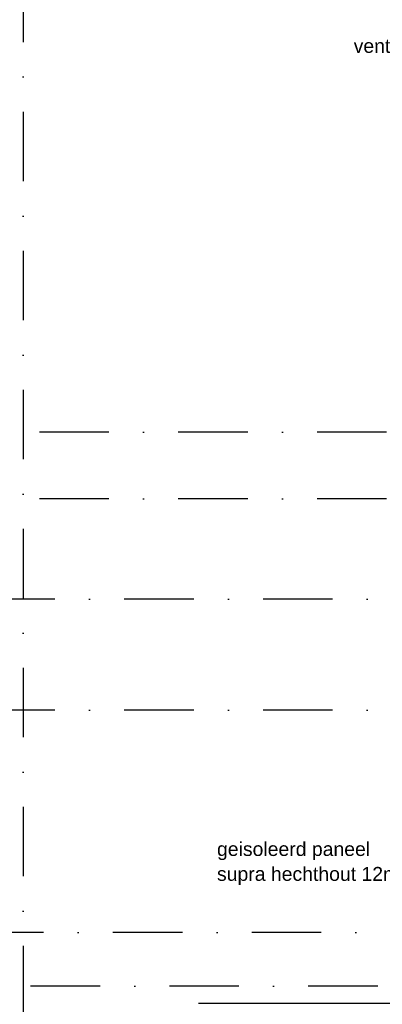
# Model space of a CAD drawing. Extents: x 151406 to 360561, y 44436 to 197234.
# Tile 14 of 57: x 157126 to 158432, y 98238 to 101780. Entities that reach past the tile are written whole.
import ezdxf

# ---------------------------------------------------------------- set-up
doc = ezdxf.new("R2010")
doc.units = 0
doc.header["$LTSCALE"] = 20
doc.header["$MEASUREMENT"] = 0
doc.linetypes.add('DASHDOT', pattern=[25, 12.5, -6.25, 0, -6.25])
doc.linetypes.add('DD1', pattern=[2.66667, 1.66667, -0.5, 0, -0.5])
for name, color, linetype in [('A--L31D1_BUITENKOZIJN', 1, 'CONTINUOUS'), ('A--T$1A-_F123_20', 1, 'CONTINUOUS'), ('STRAMIEN', 8, 'DD1')]:
    doc.layers.add(name, color=color, linetype=linetype)
doc.styles.add('EB2', font='ARIAL.TTF')

msp = doc.modelspace()

# ---------------------------------------------------------------- linework, layer by layer
at = {"layer": 'A--L31D1_BUITENKOZIJN'}
msp.add_line((157769.964, 98242.051), (158815.505, 98242.051), dxfattribs=at)
at = {"layer": 'STRAMIEN', "linetype": 'DASHDOT'}
for p, q in [((157139.265, 109950.716), (157139.265, 90604.885)), ((160948.298, 100295.898), (151764.265, 100295.898)), ((160948.298, 100055.898), (151764.265, 100055.898)), ((185758.708, 99695.898), (151764.265, 99695.898)), ((185758.708, 99295.898), (151764.265, 99295.898)), ((185717.798, 98495.898), (151764.265, 98495.898)), ((160916.365, 98302.898), (152270.673, 98302.898))]:
    msp.add_line(p, q, dxfattribs=at)

# ---------------------------------------------------------------- texts
at = {"layer": 'A--T$1A-_F123_20', "style": 'EB2'}
for s, p in [('ventilatie', (158329.171, 101660.965)), ('geisoleerd paneel', (157837.01, 98771.64)), ('supra hechthout 12mm', (157837.01, 98682.171))]:
    msp.add_text(s, height=50, dxfattribs=at).set_placement(p)

doc.saveas('drawing.dxf')
